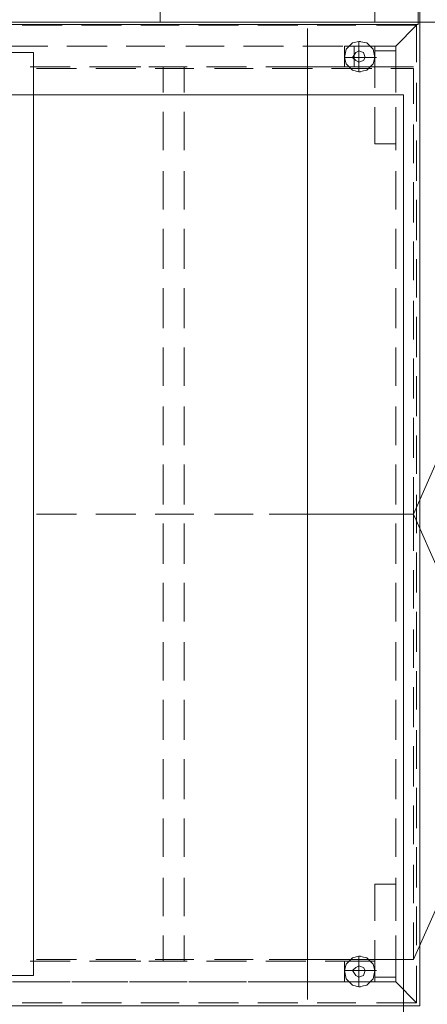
# Model space of a CAD drawing. Header units: millimetres. Extents: x 42175 to 97175, y 10092 to 468192.
# Tile 220 of 256: x 76577 to 77104, y 90922 to 92196. Entities that reach past the tile are written whole.
import ezdxf

# ---------------------------------------------------------------- set-up
doc = ezdxf.new("R2010")
doc.units = ezdxf.units.MM
doc.layers.add('2D - Rysunki i Obrazki', color=8, linetype='Continuous')

msp = doc.modelspace()

# ---------------------------------------------------------------- linework, layer by layer
at = {"layer": '2D - Rysunki i Obrazki', "color": 8, "linetype": 'Continuous', "lineweight": 13, "ltscale": 100, "flags": 128}
for points in [[(77092.3, 92190), (75592.3, 92190), (75595.3, 92570.5), (75918.8, 92943.7), (76773.1, 92943.7), (77094.5, 92570.5)], [(75595.3, 92193.1), (75595.3, 92570.5), (75918.8, 92943.7), (76773.1, 92943.7), (77094.5, 92570.5), (77094.5, 92193.1)], [(75595.3, 92193.1), (75595.3, 92570.5), (75918.8, 92943.7), (76773.1, 92943.7), (77094.5, 92570.5), (77094.5, 92193.1)], [(75595.3, 92193.1), (75595.3, 92570.5), (75918.8, 92943.7), (76773.1, 92943.7), (77094.5, 92570.5), (77094.5, 92193.1)], [(75595.3, 92193.1), (75595.3, 92570.5), (75918.8, 92943.7), (76773.1, 92943.7), (77094.5, 92570.5), (77094.5, 92193.1)], [(75595.3, 92193.1), (75595.3, 92570.5), (75918.8, 92943.7), (76773.1, 92943.7), (77094.5, 92570.5), (77094.5, 92193.1)], [(75595.3, 92193.1), (75595.3, 92570.5), (75918.8, 92943.7), (76773.1, 92943.7), (77094.5, 92570.5), (77094.5, 92193.1)], [(77094.5, 92193.1), (77094.5, 90920), (76346, 90920), (76346, 92193.1)], [(77094.5, 92193.1), (77094.5, 90920), (76346, 90920), (76346, 92193.1)], [(77094.5, 90920), (77094.5, 92193.1), (76346, 92193.1), (76346, 90920)], [(77094.5, 92193.1), (77094.5, 90920), (76346, 90920), (76346, 92193.1)], [(77094.5, 92193.1), (77094.5, 90920), (76346, 90920), (76346, 92193.1)], [(77094.5, 90920), (77094.5, 92193.1), (76346, 92193.1), (76346, 90920)], [(77094.5, 92193.1), (77094.5, 90920), (76346, 90920), (76346, 92193.1)], [(76346, 91071.3), (76372.9, 91071.3), (76482.8, 90959.4), (76594.8, 90959.4), (76594.8, 92153.7), (76482.8, 92153.7), (76372.9, 92041.7), (76346, 92041.7), (76346, 92193.1)], [(76997, 92162), (76997, 92135), (77036.4, 92135), (77036.4, 92162)], [(77015.7, 92141.3), (77021.9, 92143.3), (77024, 92147.5), (77021.9, 92153.7), (77015.7, 92155.8), (77011.6, 92153.7), (77007.4, 92147.5), (77011.6, 92143.3)], [(77009.5, 92162), (77009.5, 92135), (77036.4, 92135), (77036.4, 92162)], [(77036.4, 92135), (77036.4, 92162)], [(77073.3, 92098.9), (77073.3, 90898.9), (76323.3, 90898.9), (76323.3, 92098.9)], [(76997, 90978), (76997, 90951.1), (77036.4, 90951.1), (77036.4, 90978)], [(77015.7, 90957.3), (77021.9, 90959.4), (77024, 90965.6), (77021.9, 90969.7), (77015.7, 90971.8), (77011.6, 90969.7), (77007.4, 90965.6), (77011.6, 90959.4)]]:
    msp.add_lwpolyline(points, close=True, dxfattribs=at)
for points in [[(77036.4, 92193.1), (77036.4, 92234.6)], [(76758.6, 92222.1), (76758.6, 92193.1)], [(76580.3, 92189), (76632.1, 92189)], [(76580.3, 92189), (76632.1, 92189)], [(76657, 92189), (76708.8, 92189)], [(76657, 92189), (76708.8, 92189)], [(76733.7, 92189), (76783.5, 92189)], [(76733.7, 92189), (76783.5, 92189)], [(76808.4, 92189), (76860.2, 92189)], [(76808.4, 92189), (76860.2, 92189)], [(76885.1, 92189), (76936.9, 92189)], [(76885.1, 92189), (76936.9, 92189)], [(76961.8, 92189), (77011.6, 92189)], [(76961.8, 92189), (77011.6, 92189)], [(77038.5, 92189), (77090.4, 92189)], [(77038.5, 92189), (77090.4, 92189)], [(77090.4, 92189), (77063.4, 92162)], [(77063.4, 92162), (77090.4, 92189)], [(77090.4, 92189), (77090.4, 92141.3)], [(77094.5, 92193.1), (77120.6, 92193.1)], [(77094.5, 92193.1), (77120.6, 92193.1)], [(76949.4, 92184.8), (76949.4, 91506.8)], [(76997, 92147.5), (77015.7, 92147.5), (77015.7, 92168.2)], [(77015.7, 92168.2), (77007.4, 92166.2), (76999.1, 92157.9), (76997, 92147.5), (76999.1, 92139.2)], [(77015.7, 92168.2), (77026.1, 92166.2), (77034.4, 92157.9), (77036.4, 92147.5), (77034.4, 92139.2)], [(77015.7, 92168.2), (77026.1, 92166.2), (77034.4, 92157.9), (77036.4, 92147.5), (77034.4, 92139.2)], [(77015.7, 92168.2), (77017.8, 92168.2)], [(76561.6, 92162), (76613.4, 92162)], [(76638.3, 92162), (76690.2, 92162)], [(76715, 92162), (76764.8, 92162)], [(76791.8, 92162), (76841.5, 92162)], [(76866.4, 92162), (76918.3, 92162)], [(76943.1, 92162), (76995, 92162)], [(77036.4, 92162), (76997, 92162), (76997, 92135), (77036.4, 92135)], [(77015.7, 92128.8), (77007.4, 92130.9), (76999.1, 92139.2), (76997, 92147.5), (76999.1, 92157.9)], [(77015.7, 92128.8), (77007.4, 92130.9), (76999.1, 92139.2), (76997, 92147.5), (76999.1, 92157.9)], [(77009.5, 92162), (77009.5, 92135)], [(77015.7, 92128.8), (77026.1, 92130.9), (77034.4, 92139.2), (77036.4, 92147.5), (77034.4, 92157.9)], [(77019.9, 92162), (77063.4, 92162)], [(77036.4, 92155.8), (77063.4, 92155.8)], [(77036.4, 92108.1), (77036.4, 92155.8)], [(77063.4, 92101.9), (77063.4, 92162)], [(77063.4, 92155.8), (77063.4, 92108.1)], [(76997, 92147.5), (76999.1, 92147.5)], [(77015.7, 92147.5), (77017.8, 92147.5)], [(77036.4, 92147.5), (77015.7, 92147.5), (77015.7, 92128.8)], [(77015.7, 92147.5), (77017.8, 92147.5)], [(77036.4, 92147.5), (77038.5, 92147.5)], [(76642.5, 92135), (76590.6, 92135)], [(76598.9, 92133), (76650.8, 92133)], [(76717.1, 92135), (76667.4, 92135)], [(76675.6, 92133), (76727.5, 92133)], [(76706.7, 92135), (76733.7, 92135)], [(76793.8, 92135), (76744.1, 92135)], [(76752.4, 92133), (76802.1, 92133)], [(76762.7, 92101.9), (76762.7, 92135)], [(76789.7, 92135), (76789.7, 92101.9)], [(76870.6, 92135), (76818.7, 92135)], [(76829.1, 92133), (76878.9, 92133)], [(76947.3, 92135), (76895.4, 92135)], [(77086.2, 92135), (76899.6, 92135)], [(76903.7, 92133), (76955.6, 92133)], [(77009.5, 92135), (76972.2, 92135)], [(76980.5, 92133), (77032.3, 92133)], [(77015.7, 92128.8), (77017.8, 92128.8)], [(77015.7, 92128.8), (77017.8, 92128.8)], [(77057.2, 92133), (77086.2, 92133), (77086.2, 92087.4)], [(77090.4, 92114.3), (77090.4, 92064.5)], [(76762.7, 92027.2), (76762.7, 92077)], [(76789.7, 92077), (76789.7, 92027.2)], [(77036.4, 92035.5), (77036.4, 92083.2)], [(77063.4, 92083.2), (77063.4, 92035.5)], [(77063.4, 92027.2), (77063.4, 92077)], [(77086.2, 92060.4), (77086.2, 92010.6)], [(77063.4, 92035.5), (77036.4, 92035.5)], [(77090.4, 92039.7), (77090.4, 91987.8)], [(76762.7, 91950.5), (76762.7, 92000.3)], [(76789.7, 92000.3), (76789.7, 91950.5)], [(77063.4, 91950.5), (77063.4, 92000.3)], [(77086.2, 91985.8), (77086.2, 91933.9)], [(77090.4, 91962.9), (77090.4, 91911.1)], [(76762.7, 91873.8), (76762.7, 91925.6)], [(76789.7, 91925.6), (76789.7, 91873.8)], [(77063.4, 91873.8), (77063.4, 91925.6)], [(77086.2, 91909), (77086.2, 91859.3)], [(77090.4, 91886.2), (77090.4, 91836.5)], [(76762.7, 91797.1), (76762.7, 91848.9)], [(76789.7, 91848.9), (76789.7, 91797.1)], [(77063.4, 91797.1), (77063.4, 91848.9)], [(77086.2, 91832.3), (77086.2, 91782.5)], [(77090.4, 91811.6), (77090.4, 91759.7)], [(76762.7, 91722.4), (76762.7, 91772.2)], [(76789.7, 91772.2), (76789.7, 91722.4)], [(77063.4, 91722.4), (77063.4, 91772.2)], [(77086.2, 91757.7), (77086.2, 91705.8)], [(77090.4, 91734.9), (77090.4, 91683)], [(76762.7, 91645.7), (76762.7, 91695.5)], [(76789.7, 91695.5), (76789.7, 91645.7)], [(77063.4, 91645.7), (77063.4, 91695.5)], [(77086.2, 91680.9), (77086.2, 91629.1)], [(77090.4, 91658.1), (77090.4, 91608.4)], [(77086.2, 91556.5), (77120.6, 91633.6)], [(76762.7, 91569), (76762.7, 91620.8)], [(76789.7, 91620.8), (76789.7, 91569)], [(77063.4, 91569), (77063.4, 91620.8)], [(76949.4, 91606.3), (76949.4, 90928.2)], [(77086.2, 91604.2), (77086.2, 91556.5), (77057.2, 91556.5)], [(77090.4, 91581.4), (77090.4, 91531.6)], [(76650.8, 91556.5), (76598.9, 91556.5)], [(76598.9, 91556.5), (76650.8, 91556.5)], [(76727.5, 91556.5), (76675.6, 91556.5)], [(76675.6, 91556.5), (76727.5, 91556.5)], [(76802.1, 91556.5), (76752.4, 91556.5)], [(76752.4, 91556.5), (76802.1, 91556.5)], [(76878.9, 91556.5), (76829.1, 91556.5)], [(76829.1, 91556.5), (76878.9, 91556.5)], [(77086.2, 91556.5), (76899.6, 91556.5)], [(77086.2, 91556.5), (76899.6, 91556.5)], [(76955.6, 91556.5), (76903.7, 91556.5)], [(76903.7, 91556.5), (76955.6, 91556.5)], [(77032.3, 91556.5), (76980.5, 91556.5)], [(76980.5, 91556.5), (77032.3, 91556.5)], [(77057.2, 91556.5), (77086.2, 91556.5), (77086.2, 91508.8)], [(77086.2, 91556.5), (77120.6, 91479.5)], [(76762.7, 91492.2), (76762.7, 91544.1)], [(76789.7, 91544.1), (76789.7, 91492.2)], [(77063.4, 91492.2), (77063.4, 91544.1)], [(77090.4, 91506.8), (77090.4, 91454.9)], [(77086.2, 91484), (77086.2, 91434.2)], [(76762.7, 91417.6), (76762.7, 91467.4)], [(76789.7, 91467.4), (76789.7, 91417.6)], [(77063.4, 91417.6), (77063.4, 91467.4)], [(77090.4, 91430), (77090.4, 91378.2)], [(77086.2, 91407.2), (77086.2, 91357.5)], [(76762.7, 91340.9), (76762.7, 91390.6)], [(76789.7, 91390.6), (76789.7, 91340.9)], [(77063.4, 91340.9), (77063.4, 91390.6)], [(77090.4, 91353.3), (77090.4, 91303.6)], [(77086.2, 91332.6), (77086.2, 91280.7)], [(76762.7, 91264.2), (76762.7, 91316)], [(76789.7, 91316), (76789.7, 91264.2)], [(77063.4, 91264.2), (77063.4, 91316)], [(77090.4, 91276.6), (77090.4, 91226.8)], [(77086.2, 91255.9), (77086.2, 91204)], [(76762.7, 91187.4), (76762.7, 91239.3)], [(76789.7, 91239.3), (76789.7, 91187.4)], [(77063.4, 91187.4), (77063.4, 91239.3)], [(77090.4, 91202), (77090.4, 91150.1)], [(77086.2, 91179.1), (77086.2, 91129.4)], [(76762.7, 91112.8), (76762.7, 91162.6)], [(76789.7, 91162.6), (76789.7, 91112.8)], [(77063.4, 91112.8), (77063.4, 91162.6)], [(77090.4, 91125.2), (77090.4, 91073.4)], [(77086.2, 91102.4), (77086.2, 91052.7)], [(76762.7, 91036.1), (76762.7, 91085.8)], [(76789.7, 91085.8), (76789.7, 91036.1)], [(77063.4, 91036.1), (77063.4, 91085.8)], [(77036.4, 91077.5), (77063.4, 91077.5)], [(77036.4, 91029.9), (77036.4, 91077.5)], [(77063.4, 91077.5), (77063.4, 91029.9)], [(77086.2, 90980.1), (77120.6, 91056.5)], [(77090.4, 91048.5), (77090.4, 90998.7)], [(77086.2, 91027.8), (77086.2, 90980.1), (77057.2, 90980.1)], [(76762.7, 90978), (76762.7, 91011.2)], [(76789.7, 91011.2), (76789.7, 90978)], [(77036.4, 90957.3), (77036.4, 91005)], [(77063.4, 90951.1), (77063.4, 91011.2)], [(77063.4, 91005), (77063.4, 90957.3)], [(76590.6, 90978), (76642.5, 90978)], [(76650.8, 90980.1), (76598.9, 90980.1)], [(76667.4, 90978), (76717.1, 90978)], [(76727.5, 90980.1), (76675.6, 90980.1)], [(76733.7, 90978), (76706.7, 90978)], [(76744.1, 90978), (76793.8, 90978)], [(76802.1, 90980.1), (76752.4, 90980.1)], [(76818.7, 90978), (76870.6, 90978)], [(76878.9, 90980.1), (76829.1, 90980.1)], [(76895.4, 90978), (76947.3, 90978)], [(77086.2, 90980.1), (76899.6, 90980.1)], [(76955.6, 90980.1), (76903.7, 90980.1)], [(76972.2, 90978), (77009.5, 90978)], [(77032.3, 90980.1), (76980.5, 90980.1)], [(76997, 90965.6), (77015.7, 90965.6), (77015.7, 90984.2)], [(77015.7, 90984.2), (77007.4, 90982.2), (76999.1, 90973.9), (76997, 90965.6), (76999.1, 90955.2)], [(77036.4, 90951.1), (77036.4, 90978), (77009.5, 90978)], [(77015.7, 90984.2), (77026.1, 90982.2), (77034.4, 90973.9), (77036.4, 90965.6), (77034.4, 90955.2)], [(77015.7, 90984.2), (77026.1, 90982.2), (77034.4, 90973.9), (77036.4, 90965.6), (77034.4, 90955.2)], [(77015.7, 90984.2), (77017.8, 90984.2)], [(77015.7, 90944.8), (77007.4, 90946.9), (76999.1, 90955.2), (76997, 90965.6), (76999.1, 90973.9)], [(77015.7, 90944.8), (77007.4, 90946.9), (76999.1, 90955.2), (76997, 90965.6), (76999.1, 90973.9)], [(76997, 90965.6), (76999.1, 90965.6)], [(77015.7, 90944.8), (77026.1, 90946.9), (77034.4, 90955.2), (77036.4, 90965.6), (77034.4, 90973.9)], [(77015.7, 90965.6), (77017.8, 90965.6)], [(77036.4, 90965.6), (77015.7, 90965.6), (77015.7, 90944.8)], [(77015.7, 90965.6), (77017.8, 90965.6)], [(77036.4, 90965.6), (77038.5, 90965.6)], [(77090.4, 90971.8), (77090.4, 90924.1)], [(77063.4, 90957.3), (77036.4, 90957.3)], [(76567.8, 90951.1), (76617.6, 90951.1)], [(76642.5, 90951.1), (76590.6, 90951.1)], [(76644.5, 90951.1), (76694.3, 90951.1)], [(76717.1, 90951.1), (76667.4, 90951.1)], [(76719.2, 90951.1), (76771, 90951.1)], [(76793.8, 90951.1), (76744.1, 90951.1)], [(76795.9, 90951.1), (76845.7, 90951.1)], [(76870.6, 90951.1), (76818.7, 90951.1)], [(76872.6, 90951.1), (76922.4, 90951.1)], [(76947.3, 90951.1), (76895.4, 90951.1)], [(76947.3, 90951.1), (76999.1, 90951.1)], [(77009.5, 90951.1), (76972.2, 90951.1)], [(77036.4, 90951.1), (77009.5, 90951.1)], [(77015.7, 90944.8), (77017.8, 90944.8)], [(77015.7, 90944.8), (77017.8, 90944.8)], [(77024, 90951.1), (77063.4, 90951.1)], [(77063.4, 90951.1), (77090.4, 90924.1)], [(77090.4, 90924.1), (77063.4, 90951.1)], [(76580.3, 90924.1), (76632.1, 90924.1)], [(76580.3, 90924.1), (76632.1, 90924.1)], [(76580.3, 90924.1), (76632.1, 90924.1)], [(76657, 90924.1), (76708.8, 90924.1)], [(76657, 90924.1), (76708.8, 90924.1)], [(76657, 90924.1), (76708.8, 90924.1)], [(76733.7, 90924.1), (76783.5, 90924.1)], [(76733.7, 90924.1), (76783.5, 90924.1)], [(76733.7, 90924.1), (76783.5, 90924.1)], [(76808.4, 90924.1), (76860.2, 90924.1)], [(76808.4, 90924.1), (76860.2, 90924.1)], [(76808.4, 90924.1), (76860.2, 90924.1)], [(76885.1, 90924.1), (76936.9, 90924.1)], [(76885.1, 90924.1), (76936.9, 90924.1)], [(76885.1, 90924.1), (76936.9, 90924.1)], [(76961.8, 90924.1), (77011.6, 90924.1)], [(76961.8, 90924.1), (77011.6, 90924.1)], [(76961.8, 90924.1), (77011.6, 90924.1)], [(77038.5, 90924.1), (77090.4, 90924.1)], [(77038.5, 90924.1), (77090.4, 90924.1)], [(77038.5, 90924.1), (77090.4, 90924.1), (77063.4, 90924.1)], [(77090.4, 90924.1), (77063.4, 90924.1)]]:
    msp.add_lwpolyline(points, dxfattribs=at)

doc.saveas('drawing.dxf')
